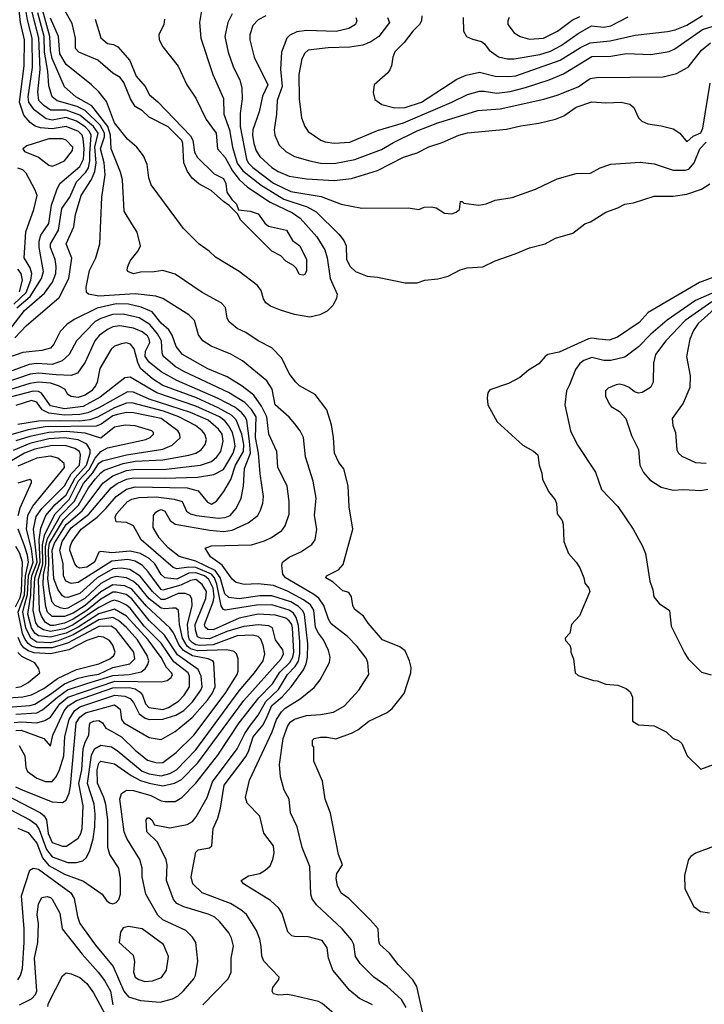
# Model space of a CAD drawing. Extents: x 501367 to 657802, y 482273 to 547541.
# Tile 113 of 256: x 555117 to 559075, y 510668 to 516362. Entities that reach past the tile are written whole.
import ezdxf

# ---------------------------------------------------------------- set-up
doc = ezdxf.new("R2010")
doc.units = 0

msp = doc.modelspace()

# ---------------------------------------------------------------- linework, layer by layer
at = {"layer": '0CON20XD'}
for points in [[(555088.3, 514521.7), (555155, 514590.8), (555345.3, 514755), (555400.8, 514865), (555417.8, 514982.2), (555386, 515065), (555430, 515165), (555440, 515235), (555472.8, 515345), (555532.7, 515437.3), (555551.7, 515485), (555558.2, 515535), (555551, 515625), (555570.7, 515705), (555543, 515745), (555465, 515809.8), (555385, 515838.1), (555295, 515837.8), (555255.7, 515865), (555226.9, 515895), (555221.5, 515945), (555235.3, 516074.7), (555227.3, 516255), (555201.9, 516351.9), (555158, 516535)], [(557378.9, 512585), (557379.4, 512615), (557370.6, 512655), (557345, 512712), (557314.4, 512734.4), (557214.3, 512775), (557131.7, 512871.7), (557105, 512912), (557053.2, 512953.2), (557042, 512975), (557036, 513025), (557019.5, 513049.5), (556985, 513058.8), (556929.3, 513109.3), (556886.7, 513135), (556890, 513145), (556959.6, 513180.4), (556987.9, 513212.1), (557043.1, 513415), (557020.8, 513545), (557015.6, 513665.6), (556991.2, 513765), (556961.7, 513801.7), (556936.5, 513855), (556930.9, 513945), (556918.9, 514018.9), (556893.3, 514105), (556825, 514194), (556735, 514244), (556714, 514265), (556675, 514316), (556632.5, 514405), (556574, 514465), (556496, 514505), (556425, 514552.7), (556375, 514575.5), (556328, 514615), (556315.8, 514635), (556307, 514697), (556282, 514725), (556172, 514785), (556015, 514890.5), (555945, 514910.6), (555895, 514903.3), (555815, 514902.5), (555775, 514891.9), (555742.5, 514905), (555737.5, 514915), (555741.2, 514935), (555755, 514967.5), (555801.2, 515025), (555814.2, 515055), (555795, 515133.3), (555765, 515182), (555721.5, 515255), (555710.7, 515435), (555699.8, 515479.8), (555645, 515614.4), (555641.9, 515695), (555626.7, 515745), (555534.7, 515864.7), (555441.5, 515915), (555375, 515974.6), (555305, 516137.5), (555294.3, 516184.3), (555291.7, 516265), (555218, 516535)], [(555059.3, 514570.7), (555145, 514680), (555259.7, 514780.3), (555307.2, 514845), (555326, 514895), (555327.6, 514935), (555322.2, 514975), (555295.2, 515045), (555294.5, 515065), (555341.3, 515145), (555359.9, 515270.1), (555407, 515335), (555445.5, 515424.5), (555499.2, 515480.8), (555513.8, 515505), (555522.7, 515545), (555522, 515588), (555529.9, 515695), (555521, 515715), (555495, 515742.3), (555445, 515774.9), (555385, 515796.1), (555305, 515780), (555269.2, 515789.1), (555200.4, 515840.4), (555169.7, 515885), (555165.6, 515915), (555190.8, 516085), (555189.4, 516255), (555161.5, 516361.5), (555145.2, 516465)], [(555100.2, 514695), (555178, 514762), (555243, 514865), (555254.1, 514905), (555228.4, 515045), (555229, 515081), (555239.7, 515115), (555285, 515182.5), (555300.8, 515289.2), (555331.3, 515378.7), (555348.5, 515415), (555465, 515512.4), (555485.5, 515554.5), (555490.3, 515615), (555484.1, 515674.1), (555477.9, 515695), (555457.6, 515715), (555385, 515744.9), (555305, 515731.1), (555236.7, 515736.7), (555206.5, 515746.5), (555177.5, 515767.5), (555140, 515810), (555115.4, 515885.4), (555143.3, 516095), (555144.4, 516245), (555120.9, 516345), (555108.6, 516465)], [(556172.1, 516437.9), (556155.6, 516345), (556163.5, 516255), (556232.5, 516045), (556295, 515906.2), (556296.4, 515815), (556330, 515725), (556347.1, 515625), (556375, 515532.4), (556407.2, 515487.2), (556512.6, 515405), (556643.5, 515323.5), (556779, 515279), (556830.6, 515250.6), (556961.7, 515121.7), (556990.9, 515085), (557003.8, 515055), (557006.4, 514975), (557026.9, 514935), (557058, 514905), (557125, 514878.6), (557185, 514872.5), (557345, 514840), (557415, 514840), (557460, 514855), (557535, 514862.5), (557595, 514878.6), (557663.3, 514915), (557703.4, 514926.6), (557795, 514931.9), (557865, 514968.1), (557982.2, 515007.8), (558065, 515042), (558154.4, 515065.6), (558215, 515098.6), (558315, 515128), (558385, 515180.8), (558416.2, 515193.8), (558505, 515249.4), (558575, 515273.1), (558615, 515295.6), (558665, 515302.9), (558785, 515340.5), (558895, 515340.5), (558975, 515353.1), (559058.9, 515381.1), (559108, 515412)], [(557119.3, 512670.7), (557067.5, 512737.5), (557012.1, 512795), (556917.5, 512867.5), (556901.6, 512895), (556875.2, 512975), (556846.5, 513016.5), (556812.5, 513042.5), (556653.5, 513133.5), (556638.2, 513155), (556631.8, 513205), (556636.7, 513225), (556675, 513253.1), (556741.4, 513285), (556805, 513327.1), (556824.4, 513355), (556834.6, 513415), (556821.6, 513495), (556831.1, 513595), (556813.3, 513693.3), (556768.8, 513835), (556756.7, 513945), (556737.8, 513985), (556708.1, 514025), (556674.2, 514064.2), (556594, 514134), (556576.8, 514225), (556545, 514274.5), (556405, 514388.8), (556337.9, 514427.9), (556224.2, 514474.2), (556175.6, 514505), (556150.2, 514540.2), (556127.5, 514622.5), (556095, 514654.6), (555945, 514749.7), (555903.9, 514763.9), (555785, 514777.1), (555575, 514762.3), (555514.8, 514774.8), (555503.5, 514785), (555500.8, 514815), (555520.9, 514910.9), (555556.2, 514985), (555579.5, 515065), (555591.8, 515335), (555611.3, 515465), (555605.7, 515535), (555584.7, 515615), (555606.4, 515685), (555606.8, 515705), (555582.3, 515752.3), (555495, 515837.6), (555449.3, 515859.3), (555332.4, 515892.4), (555303.8, 515915), (555285, 515978.8), (555278.8, 516065), (555261, 516175), (555258.2, 516265), (555221.5, 516401.5)], [(555953.2, 516365), (555950.8, 516335), (555922, 516275), (555922.9, 516245), (555945, 516204.3), (556033.3, 516093.3), (556082.9, 515985), (556135, 515908.1), (556194.7, 515785), (556251.7, 515705), (556261.1, 515615), (556305, 515565.8), (556347, 515487), (556385, 515437), (556433.6, 515393.6), (556565.8, 515305.8), (556694.6, 515245), (556738.4, 515215), (556835.4, 515105.4), (556881.3, 515031.3), (556894.8, 514984.8), (556911.1, 514865), (556951.4, 514775), (556948.8, 514751.2), (556929.1, 514710.9), (556894.2, 514675.8), (556852.5, 514655), (556795, 514641.1), (556705, 514657.3), (556625, 514681.5), (556565.9, 514705.9), (556540.6, 514725), (556527.3, 514747.3), (556513.1, 514795), (556491.9, 514825), (556385, 514905.6), (556248, 514988), (556212.8, 515022.8), (556155, 515064), (556064.6, 515154.6), (555877.4, 515407.4), (555863.4, 515446.6), (555853.5, 515525), (555832.2, 515575), (555794.2, 515624.2), (555740.3, 515670.3), (555665, 515765.4), (555618.7, 515888.7), (555575, 515945.5), (555531.8, 515985), (555385, 516102.6), (555348.8, 516165), (555340.4, 516265), (555295, 516371.3)], [(556755, 514883.8), (556735, 514888.8), (556715.8, 514925.8), (556700.5, 514940.5), (556655, 514966), (556625.8, 514995.8), (556575, 515024), (556394.1, 515204.1), (556377.5, 515237.5), (556328.3, 515288.3), (556295, 515310), (556224.1, 515374.1), (556153, 515413), (556113.3, 515445), (556086.2, 515485), (556066.2, 515535), (556060, 515645), (556053.6, 515663.6), (555975, 515743.3), (555865, 515798.8), (555825.8, 515835.8), (555785, 515860), (555758, 515905), (555719.4, 515999.4), (555697, 516027), (555655, 516052.9), (555568.7, 516128.7), (555458, 516175), (555440, 516195), (555440, 516255), (555419.5, 516339.5), (555377.1, 516415)], [(555553.3, 516365), (555586.4, 516256.4), (555624.1, 516224.1), (555658.8, 516218.8), (555684.2, 516204.2), (555753.3, 516125), (555790, 516035), (555841.2, 515975), (555867.5, 515927.5), (555915, 515886.7), (556105, 515690), (556118, 515665), (556128, 515595), (556144.4, 515564.4), (556240.5, 515470.5), (556295, 515443.1), (556308.4, 515415), (556314.4, 515364.4), (556342.5, 515322.5), (556370, 515295), (556381.7, 515261.7), (556450, 515255), (556495, 515240), (556535, 515186.2), (556555, 515168.8), (556660, 515145), (556694, 515085), (556736, 515055), (556775.6, 514975), (556775, 514910), (556765, 514887.5), (556755, 514883.8)], [(556344.4, 516395.6), (556319.4, 516345), (556302.2, 516265), (556322, 516175), (556350.4, 516090.4), (556370.5, 516050.5), (556388.7, 516015), (556401.6, 515965), (556402.9, 515905), (556390.8, 515819.2), (556391.1, 515745), (556428.8, 515555), (556438, 515535), (556465, 515508), (556585, 515416.7), (556685, 515369), (556860.2, 515340.2), (556975, 515296.1), (557095, 515271.5), (557365, 515274.2), (557425, 515263.8), (557455, 515278), (557495, 515280), (557523.9, 515273.9), (557572.7, 515242.7), (557615, 515240), (557641.2, 515248.8), (557660, 515265), (557665, 515310), (557675, 515310), (557685, 515300), (557771.2, 515288.8), (557813.2, 515296.8), (557865, 515319.2), (557965, 515334.2), (558098.7, 515381.3), (558225, 515442), (558335, 515472.9), (558417.5, 515475), (558473.3, 515505), (558535, 515525.6), (558705, 515538.2), (558785, 515527.5), (558895, 515491.9), (558965, 515491), (558985, 515496.8), (559016.7, 515535), (559048.8, 515615), (559085.7, 515654.3)], [(556540, 516385), (556495, 516360.4), (556465, 516329.2), (556447.1, 516275), (556447.1, 516245), (556472, 516145), (556552.3, 515985), (556520.2, 515919.8), (556501.5, 515828.5), (556465.2, 515725), (556462.3, 515695), (556471.4, 515645), (556483.9, 515603.9), (556505, 515570.4), (556575, 515506.3), (556610.5, 515485), (556675, 515457.3), (556775, 515441), (556935, 515432.5), (557035, 515442.7), (557185, 515489.3), (557335, 515566.4), (557415, 515591.9), (557483, 515627), (557558.9, 515651.1), (557656.2, 515695), (557705, 515706.9), (557931.2, 515728.8), (558015, 515748.5), (558117.4, 515762.6), (558215, 515787.1), (558263.1, 515806.9), (558335, 515855.5), (558425, 515886.7), (558505, 515880.5), (558595, 515885.6), (558643.9, 515873.9), (558666.7, 515855), (558694, 515795), (558713.3, 515775), (558748.8, 515758.8), (558825, 515748.5), (558895, 515730.5), (558932.9, 515705), (558975, 515656), (559011, 515689), (559055, 515707.7), (559067.2, 515735), (559108.4, 515995)], [(557060, 516375), (557065.4, 516355), (557059.1, 516335), (557019, 516311), (556947, 516293), (556775, 516300), (556718.3, 516291.7), (556678.3, 516271.7), (556660.6, 516255), (556630, 516175), (556624, 516075), (556633.9, 515975), (556606.2, 515895), (556601.9, 515815), (556588.5, 515725), (556591.2, 515695), (556617.2, 515637.2), (556655, 515599.6), (556705, 515570.8), (556794.8, 515544.8), (556855, 515531.8), (556935, 515530.5), (557055, 515553.8), (557208.7, 515611.3), (557277.4, 515652.6), (557415, 515719.1), (557534.8, 515765.2), (557765, 515836.2), (557895, 515846.1), (558148.1, 515901.9), (558225, 515925.3), (558345, 515973.8), (558415, 516021.3), (558451.8, 516028.2), (558837.7, 516032.3), (558915, 516050), (558982, 516088), (559058.7, 516185), (559111.6, 516228.4)], [(557242.5, 516375), (557255.7, 516345), (557193.3, 516265), (557147, 516233), (557101.2, 516215), (557025, 516203.6), (556900.6, 516199.4), (556785, 516185.4), (556765, 516167.8), (556748.5, 516135), (556730.9, 516045), (556732.9, 515905), (556746.5, 515795), (556764.4, 515745), (556785, 515716), (556858, 515665), (556883.3, 515655), (556935, 515648.1), (557025, 515654.6), (557185, 515722), (557335, 515766.1), (557615.5, 515884.5), (557705, 515930), (557775, 515949.4), (557802.1, 515947.9), (557875, 515937.4), (557952.5, 515947.5), (558040.8, 515969.2), (558178.6, 516015), (558260.7, 516049.3), (558425, 516148.8), (558535, 516151.8), (558625, 516166.6), (558765, 516160), (558871.9, 516178.1), (558905, 516193.1), (559064.6, 516305.4), (559255, 516365.5)], [(557442.1, 516385), (557439.2, 516355), (557428.8, 516335), (557389.3, 516295), (557340.1, 516229.9), (557285, 516176.9), (557273.5, 516145), (557267.3, 516095), (557257.1, 516072.9), (557244.5, 516055), (557166.7, 515985), (557160.7, 515940.7), (557170.2, 515900.2), (557211, 515871), (557285, 515852.3), (557345, 515854.4), (557440.4, 515885), (557645, 516017.2), (557698.3, 516041.7), (557775, 516058.4), (557865, 516035.2), (557945, 516032.8), (557985, 516038), (558242.2, 516127.8), (558359.2, 516200.8), (558415, 516228.1), (558531.1, 516238.9), (558675, 516272.6), (558863, 516293), (558906.8, 516303.2), (558975, 516330.4), (559065, 516386.9)], [(557680, 516375), (557682, 516295), (557700, 516265), (557735, 516248.6), (557787.5, 516235), (557805, 516221.4), (557831.9, 516185), (557885, 516147.1), (557935, 516134.7)], [(557935, 516134.7), (557975, 516134.7), (558125, 516161.2), (558185, 516180.2), (558247.1, 516212.9), (558345, 516282.3), (558423.6, 516326.4), (558495, 516319.3), (558535, 516326.1), (558635, 516379.2)], [(557947.1, 516375), (557938.8, 516355), (557938.8, 516335), (557975, 516285.6), (558010, 516265), (558065, 516250)], [(558065, 516250), (558145, 516254.8), (558227.1, 516295), (558311.7, 516358.3), (558355, 516381.3)], [(555305, 515515.3), (555325, 515522.4), (555375, 515546.2), (555422.8, 515605), (555424.7, 515625), (555385, 515665.9), (555365, 515672.1), (555285, 515672.5), (555157.4, 515632.6), (555134.2, 515615), (555145, 515599.2), (555225, 515567.8), (555285, 515520.3), (555305, 515515.3)], [(555082.7, 514717.3), (555153.8, 514785), (555180.2, 514855), (555187.3, 514895), (555177.9, 514927.9), (555142.2, 514985), (555152.3, 515135), (555198.9, 515265), (555216.9, 515345), (555206.9, 515376.9), (555154, 515474), (555135, 515493.6), (555106.4, 515503.6)], [(555115, 514789.1), (555132.4, 514855), (555125.5, 514895), (555105, 514920)], [(559171.6, 514888.4), (559046.9, 514843.1), (558751.1, 514668.9), (558698.6, 514611.4), (558573.3, 514526.7), (558525, 514509.6), (558463.3, 514515), (558425, 514520.9), (558405, 514517.1), (558235, 514440.2), (558170.8, 514425), (558154.3, 514415), (558118.8, 514371.2), (558058, 514335), (558007.6, 514292.4), (557942.1, 514257.9), (557835, 514221.2), (557823.3, 514205), (557820, 514175), (557823.3, 514135), (557877.3, 514037.3), (558025, 513901.2), (558087, 513867), (558113.3, 513845), (558120, 513785), (558135, 513740), (558138.8, 513705), (558174.3, 513634.3), (558213.3, 513585), (558220, 513565), (558223.8, 513503.8), (558253.3, 513465), (558260, 513445), (558263.8, 513345), (558290, 513275), (558333.3, 513225), (558355, 513192.5), (558378.8, 513135), (558384.1, 513104.1), (558406.7, 513075), (558413.3, 513055), (558353.3, 512915), (558307.5, 512865), (558296.7, 512815), (558270, 512785), (558271.7, 512771.7), (558296.7, 512745), (558303.3, 512725), (558303.8, 512705), (558318.8, 512665), (558329.2, 512585), (558345, 512569.2), (558435, 512540), (558455, 512538.8), (558505, 512520), (558575, 512514.2), (558624.1, 512494.1), (558646.7, 512475), (558660, 512445), (558660, 512305), (558695, 512284), (558785, 512278), (558855, 512243.8), (558895, 512206.2), (558925, 512193.3), (558945.9, 512175.9), (558976.7, 512105), (559055, 512027.5), (559135, 512056.2)], [(559195, 514813), (559025, 514738.5), (558860.6, 514625), (558766.8, 514543.2), (558695, 514469.3), (558615, 514411.3), (558535, 514390.2), (558495, 514391.8), (558425, 514407.7), (558378.2, 514391.8), (558355.7, 514374.3), (558331.3, 514338.7), (558295, 514250), (558279.1, 514215), (558268.2, 514135), (558300.8, 513985), (558340.8, 513905), (558445.4, 513745.4), (558480, 513645), (558575, 513546), (558664.2, 513415), (558718.3, 513318.3), (558735.6, 513275), (558760, 513115), (558778, 513065), (558784.1, 513024.1), (558815, 512986.7), (558874, 512945), (558884, 512855), (558960.6, 512700.6), (558981.2, 512665), (559059.5, 512589.5), (559115, 512574)], [(557157.1, 510665), (557082.2, 510702.2), (557025, 510748.6), (556927.5, 510865), (556902.5, 510935), (556894.1, 510994.1), (556865, 511037.9), (556785, 511059.1), (556705, 511060), (556690, 511065), (556667.1, 511087.1), (556633.8, 511193.8), (556614.3, 511225), (556567.6, 511267.6), (556411.2, 511365), (556396.7, 511385), (556439.7, 511410.3), (556505, 511424.4), (556536.2, 511443.8), (556565, 511468.8), (556580.6, 511505), (556588.5, 511545), (556583.3, 511585), (556528.3, 511658.3), (556505, 511755.7), (556431.1, 511831.1), (556421.5, 511865), (556445.4, 511965), (556576.2, 512243.8), (556601.9, 512315), (556629.9, 512360.1), (556651.2, 512381.2), (556738.9, 512435), (556819.8, 512500.2), (556853.3, 512545), (556908.1, 512645), (556911.1, 512675), (556901.8, 512715), (556874, 512775), (556843.6, 512813.6), (556827.4, 512847.4), (556817.9, 512947.9), (556797.5, 512977.5), (556757.9, 513007.9), (556665, 513057.6), (556585, 513090.7), (556495, 513100.4), (556415, 513095.3), (556367.8, 513107.8), (556345, 513126.5), (556287.2, 513207.2), (556220.5, 513255), (556190, 513305), (556225, 513320), (556457.5, 513325), (556532.5, 513347.5), (556573.3, 513366.7), (556631.5, 513408.5), (556651.9, 513435), (556675, 513502.5), (556675.4, 513575), (556663.9, 513665), (556610, 513775), (556603.9, 513865), (556556.5, 513965), (556545.7, 514065), (556515, 514127.2), (556470.3, 514190.3), (556403, 514243), (556316.5, 514296.5), (556205, 514343.8), (556058.8, 514425), (556021.6, 514471.6), (555998, 514538), (555978.4, 514568.4), (555935, 514607.9), (555882.3, 514672.3), (555819.9, 514699.9), (555745, 514716), (555675, 514718.6), (555565.4, 514694.6), (555432.1, 514627.9), (555390.1, 514599.9), (555351.5, 514558.5), (555315, 514485.6), (555295, 514461.8), (555245, 514449.2), (555135, 514437.8), (555035, 514403.2)], [(559119, 514731), (558965, 514622.3), (558852.7, 514505), (558793.8, 514425), (558780.5, 514375), (558780, 514265), (558764.2, 514235.8), (558715, 514205.6), (558695, 514202.2), (558670.7, 514210.7), (558641.2, 514235), (558615, 514247.1), (558585, 514254.2), (558565, 514250.8), (558518.8, 514231.2), (558503.3, 514215), (558503.8, 514185), (558525, 514140), (558535.7, 514125.7), (558585, 514096), (558620.8, 514055), (558655, 513956.7), (558695.5, 513875.5), (558702.2, 513785), (558723.8, 513743.8), (558760.7, 513700.7), (558825, 513659.4), (558895, 513641.5), (558955, 513645.7), (559055, 513640), (559095, 513646.9)], [(557013.1, 510545), (556865, 510673.5), (556845, 510683.5), (556695, 510720), (556665, 510724.4), (556615, 510720.8), (556585, 510729.2), (556575.8, 510745), (556580, 510765), (556615, 510812.5), (556616.2, 510825), (556527.6, 510917.6), (556516, 510946), (556511.9, 511001.9), (556504.7, 511044.7), (556486.1, 511095), (556427.8, 511187.8), (556395.5, 511215), (556335, 511250.3), (556172.5, 511312.5), (556117.9, 511365), (556107.7, 511405), (556135, 511548.8), (556148.3, 511561.7), (556215, 511573.1), (556226.7, 511585), (556235.5, 511685), (556261.5, 511745), (556277.9, 511802.1), (556298.4, 511935), (556426.3, 512103.7), (556442.3, 512135), (556466.1, 512215), (556524.2, 512285), (556547.6, 512332.4), (556575, 512396.7), (556635, 512446.5), (556686.3, 512503.7), (556757.5, 512602.5), (556773, 512637), (556781.3, 512675), (556782, 512752), (556762.5, 512922.5), (556754.3, 512944.3), (556728.8, 512968.8), (556684.7, 512994.7), (556575, 513030.9), (556505, 513029.4), (556385, 513012.9), (556325, 513020), (556301.9, 513041.9), (556276.5, 513136.5), (556247.6, 513177.6), (556135, 513231.5), (556038.6, 513258.6), (555975, 513308.4), (555922.6, 513365), (555889.2, 513425), (555890, 513495), (555904.6, 513515), (555923.7, 513526.3), (555935, 513529.2), (555955, 513520), (555986.3, 513466.3), (556015, 513444.4), (556215, 513410), (556295, 513402.7), (556345, 513410.2), (556437.5, 513452.5), (556493.8, 513495), (556509.6, 513525), (556523, 513567), (556526.7, 513605), (556506.7, 513736.7), (556496.8, 513855), (556479.8, 513945), (556483.6, 514065), (556457.3, 514107.3), (556418.6, 514148.6), (556324.6, 514205.4), (556065, 514327), (556015, 514356.7), (555946.3, 514416.3), (555939.5, 514435), (555936.2, 514505), (555914.2, 514545), (555869, 514599), (555807.7, 514637.7), (555715, 514658.8), (555652.7, 514657.3), (555585.1, 514634.9), (555553.7, 514616.3), (555446, 514505), (555402.7, 514425), (555361.5, 514388.5), (555305, 514368.6), (555215, 514373.4), (555171.7, 514368.3), (554974.2, 514295.8)], [(559132.8, 514687.2), (559040.5, 514605), (559013.3, 514565), (558990.8, 514515), (558971.8, 514415), (558993.3, 514303.3), (558991.2, 514235), (558952.5, 514145), (558889.4, 514055), (558893.5, 514015), (558909.5, 513975), (558916.5, 513875), (558926.7, 513855), (558945, 513837.5), (559025, 513801.9), (559085, 513798.2)], [(556175.6, 510665), (556321.4, 510815), (556338.6, 510855), (556340, 510935), (556353.1, 511005), (556341.1, 511051.1), (556325, 511082), (556274.5, 511145), (556245, 511171.2), (556212.9, 511187.1), (556065, 511231.3), (556025, 511251.8), (556005, 511273.5), (555964.6, 511385), (555968.5, 511475), (555963.4, 511503.4), (555912.5, 511605), (555851.9, 511665), (555848, 511735), (555855, 511745.8), (555865, 511745.8), (555880, 511735), (555896.2, 511706.2), (555985, 511688.1), (556085, 511707.3), (556115, 511725.5), (556137.4, 511752.6), (556201.3, 511865), (556232, 511955), (556373.5, 512145), (556418, 512235), (556444.8, 512275), (556495, 512339.3), (556540.3, 512419.7), (556612.2, 512487.8), (556664.6, 512575), (556709, 512621), (556728.2, 512651.8), (556736.5, 512695), (556735.5, 512765), (556729.3, 512859.3), (556715.4, 512905.4), (556699.8, 512929.8), (556675, 512947.6), (556575, 512978.6), (556485, 512975.6), (556305, 512946.9), (556293.3, 512953.3), (556282.2, 512972.2), (556257.4, 513097.4), (556243.1, 513135), (556225.7, 513155.7), (556135, 513194.5), (556095, 513196.3), (556025, 513185.9), (556004.4, 513194.4), (555819.6, 513355), (555775, 513434.6), (555735, 513453.4), (555675, 513457.5), (555668.5, 513485), (555677.1, 513505), (555740.7, 513575), (555765, 513589.6), (555805, 513598.8), (555905, 513603.2), (556010.2, 513590.2), (556056.2, 513575), (556080.5, 513520.5), (556104, 513505), (556138, 513495), (556265, 513480), (556305, 513482.4), (556334.5, 513495), (556367.7, 513535), (556397.2, 513595), (556410, 513665), (556416.6, 513766.6), (556450.8, 513855), (556445.7, 513924.3), (556429.4, 514045), (556421.2, 514065), (556399.5, 514089.5), (556360.4, 514120.4), (556265, 514171.6), (556025.4, 514275.4), (555934.2, 514325), (555865, 514382.2), (555841.3, 514415), (555844.1, 514445.9), (555868.7, 514495), (555865.9, 514515), (555855, 514534), (555825, 514556.3), (555775, 514577.2), (555695, 514591), (555655, 514585.7), (555625, 514571.1), (555576.7, 514535), (555551.1, 514505), (555495, 514381.5), (555451.4, 514318.6), (555414.8, 514305.2), (555327.7, 514307.7), (555225, 514317.8), (555178, 514312), (554871.4, 514208.6)], [(555105, 510809.7), (555122, 510835), (555133.3, 510875), (555142.5, 511025), (555142.1, 511105), (555127.2, 511295), (555175, 511443.1), (555195, 511455.3), (555225, 511449.8), (555413.1, 511313.1), (555431, 511281), (555451, 511175), (555464.8, 511134.8), (555555, 511009.6), (555657.7, 510887.7), (555719.6, 510745), (555745, 510710.5), (555815, 510689.4), (555928.6, 510681.4), (555999.8, 510700.2), (556032, 510718), (556063.8, 510746.2), (556123.5, 510815), (556133.6, 510835), (556146.9, 510916.9), (556135.5, 511025), (556116, 511056), (556077.1, 511095), (555945, 511155.8), (555915, 511183.2), (555845.3, 511305), (555825.3, 511404.7), (555824.8, 511455), (555812.1, 511505), (555736.4, 511626.4), (555719.8, 511665), (555695.3, 511854.7), (555705, 511887.5), (555735, 511906.2), (555775, 511904.2), (555874.5, 511875), (555935, 511844.2), (555955, 511840.2), (556015, 511841.3), (556055, 511863.2), (556135, 511946.5), (556261.5, 512108.5), (556385.2, 512295), (556499.5, 512440.5), (556578.8, 512521.2), (556621.3, 512588.7), (556679.1, 512645), (556696.4, 512675), (556701.3, 512705), (556694.9, 512845), (556690, 512865), (556675, 512885.5), (556655, 512900.4), (556595, 512918), (556495, 512923.3), (556385, 512901.6), (556235, 512834.6), (556205.3, 512835.3), (556189.6, 512849.6), (556184.3, 512865), (556234.4, 512995.6), (556240.2, 513025), (556234.9, 513074.9), (556211, 513125), (556185.3, 513145.3), (556135, 513164.2), (556095, 513160.5), (556025, 513126.7), (555955.2, 513135.2), (555935, 513153.5), (555898.5, 513215), (555865.5, 513245.5), (555814.3, 513274.3), (555755, 513288.8), (555649, 513279), (555585, 513286.7), (555575, 513282), (555548.8, 513225), (555505, 513196.6), (555465, 513190), (555448.4, 513198.4), (555436.3, 513215), (555407.3, 513295), (555408.5, 513315), (555421, 513345), (555472.9, 513415), (555564.2, 513485.8), (555615.1, 513534.9), (555675, 513605.6), (555735, 513647.6), (555785, 513660.3), (556085, 513655.2), (556148.3, 513638.3), (556201.6, 513571.6), (556225, 513560.4), (556255, 513578), (556296.3, 513633.7), (556337.2, 513702.8), (556363.6, 513785), (556411.2, 513865), (556411.7, 513905), (556401.1, 513965), (556367.4, 514047.4), (556340.8, 514075), (556265, 514117.4), (556139.1, 514175), (555945, 514246.1), (555885, 514284.8), (555815.8, 514345.8), (555799.8, 514379.8), (555778.3, 514458.3), (555757.3, 514485), (555735, 514492.6), (555705, 514487.6), (555665, 514473.3), (555645, 514456.2), (555579.2, 514345), (555564.7, 514265), (555555.8, 514245), (555532.3, 514215), (555495, 514190), (555455, 514177.8), (555413.4, 514183.4), (555395.7, 514195), (555377.3, 514225), (555340.5, 514245), (555295, 514260.6), (555225, 514266.6), (555175, 514258.6), (554912.3, 514177.7)], [(555105, 511687.6), (555165, 511662.1), (555215, 511600.6), (555248.4, 511515), (555285, 511470), (555375, 511420.5), (555485, 511379.6), (555594, 511305), (555618.3, 511268.3), (555635, 511254.2), (555655, 511250), (555675, 511257.5), (555690, 511275), (555700, 511305), (555700, 511395), (555690, 511455), (555637.9, 511535), (555626.5, 511575), (555627, 511735), (555615, 511824.2), (555603.3, 511865), (555566.6, 511946.6), (555563.9, 512025), (555575, 512062.9), (555585, 512074.7), (555665, 512059), (555761, 511991), (555815, 511962.5), (555865, 511946.8), (555945, 511932.4), (556012.2, 511947.8), (556052.5, 511967.5), (556147.4, 512065), (556413.3, 512425), (556628.9, 512665), (556642, 512695), (556637.2, 512717.2), (556595, 512776), (556578.6, 512845), (556557.3, 512857.3), (556495, 512862), (556413.2, 512853.2), (556315, 512824.7), (556215, 512781.9), (556162.5, 512785), (556145, 512794.1), (556133.2, 512833.2), (556131.6, 512865), (556192.2, 513015), (556196.2, 513055), (556171, 513095), (556135, 513124.4), (556105, 513119.5), (556048, 513092), (555945, 513063.2), (555935, 513066.7), (555860, 513170), (555825.9, 513205.9), (555785, 513230.4), (555741.1, 513241.1), (555648.9, 513231.1), (555455, 513107.4), (555415, 513102.3), (555384.3, 513114.3), (555369.7, 513145), (555368.1, 513215), (555349.2, 513295), (555362.7, 513345), (555415, 513423.1), (555517.2, 513502.8), (555645.9, 513655), (555679.4, 513680.6), (555735, 513705.1), (555775, 513713.2), (555955, 513710.3), (556144.3, 513715.7), (556238.8, 513731.2), (556295, 513761.4), (556351.9, 513855), (556361.8, 513895), (556357.5, 513935), (556346.6, 513975), (556324.7, 514014.7), (556302.2, 514042.2), (556271.6, 514065), (556135, 514127.4), (555909.4, 514205), (555755, 514294.3), (555725, 514290.3), (555581.7, 514178.3), (555484.4, 514125.6), (555375, 514112.1), (555295, 514129.7), (555242.3, 514202.3), (555225, 514211.2), (555195, 514213.1), (555025, 514170.4)], [(555025, 511813.5), (555175, 511735.5), (555209.6, 511709.6), (555229.2, 511679.2), (555272.6, 511562.6), (555305, 511521.6), (555395, 511488.4), (555445, 511487.9), (555481.9, 511498.1), (555503, 511517), (555522.3, 511557.7), (555540.7, 511625), (555550.5, 511695), (555553.1, 511766.9), (555547.7, 511825), (555508.1, 511945), (555531.2, 512108.8), (555549.6, 512145), (555585, 512166.1), (555646.7, 512156.7), (555681.2, 512135), (555825, 512016.2), (555865, 512000.8), (555935, 511990.3), (555985, 512003.6), (556024.2, 512025), (556135, 512140.5), (556385, 512481.4), (556474.8, 512585), (556524.3, 512655), (556533.9, 512695), (556524.5, 512745), (556510.4, 512780.4), (556495, 512794.4), (556462, 512802), (556375, 512798.2), (556235, 512747.6), (556157.3, 512742.7), (556135, 512746.3), (556115, 512757.8), (556098.6, 512775), (556091.9, 512795), (556086.8, 512865), (556113.4, 512975), (556111.6, 513011.6), (556101.7, 513031.7), (556073.6, 513043.6), (556033.4, 513043.4), (555955, 513009.3), (555935, 513009.1), (555883.9, 513055), (555813.2, 513143.2), (555753, 513183), (555705, 513190.1), (555655, 513185.6), (555565, 513135.1), (555465, 513043.2), (555395, 513020.7), (555375, 513022.5), (555365, 513030), (555338.6, 513065), (555315, 513128.9), (555304.7, 513295), (555318.7, 513335), (555385, 513442.3), (555477.5, 513522.5), (555598.3, 513681.7), (555655.1, 513724.9), (555735, 513754.6), (555775, 513761.6), (555962.9, 513762.9), (556162.5, 513785), (556225, 513806.7), (556256.5, 513833.5), (556280.5, 513865), (556293.1, 513925), (556286.9, 513965), (556265.7, 513995), (556205.7, 514045.7), (556105, 514091.1), (555865, 514167.6), (555775, 514207.7), (555740.7, 514210.7), (555575, 514116.7), (555511.3, 514088.7), (555465, 514077.9), (555375, 514075.1), (555285.7, 514085.7), (555246.6, 514106.6), (555215, 514150.4), (555185, 514160.6), (555095, 514131.1)], [(555025, 511885.6), (555236.7, 511775), (555257.2, 511757.2), (555270.7, 511735), (555280.4, 511655), (555305, 511603.9), (555365, 511581.8), (555388.2, 511581.8), (555455, 511628.5), (555470, 511655), (555477.1, 511685), (555483.6, 511815), (555457.7, 511945), (555475.6, 512025), (555484.3, 512145), (555495.1, 512184.9), (555517.3, 512225), (555519.5, 512285), (555524.5, 512295), (555542.9, 512305), (555575, 512309), (555595, 512296.1), (555614.8, 512264.8), (555647.2, 512247.2), (555705.1, 512215.1), (555785, 512137.1), (555855, 512079.8), (555910, 512065), (555945, 512066.3), (556020.9, 512125), (556123.3, 512225), (556305.5, 512465), (556373.2, 512575), (556379.7, 512595), (556379.6, 512665), (556370.9, 512695), (556357.7, 512707.7), (556315, 512717.3), (556145, 512712), (556105, 512724.4), (556085, 512739.3), (556057.8, 512785), (556041.5, 512865), (556035.2, 512945), (556018.6, 512958.6), (556001.1, 512958.9), (555955, 512954.2), (555935, 512958.4), (555865, 513012.9), (555805.8, 513085.8), (555775, 513114.1), (555735, 513133.5), (555675, 513141.6), (555645, 513134.4), (555585, 513101.8), (555494, 513015), (555395, 512959.3), (555375, 512954.3), (555350.7, 512960.7), (555321.1, 512975), (555305, 512993.2), (555290.1, 513045), (555278.9, 513128.9), (555285.7, 513215), (555282.5, 513295), (555289.4, 513335), (555369.9, 513470.1), (555456.7, 513555), (555515, 513653.9), (555555, 513706), (555585, 513742.3), (555605, 513756.9), (555715, 513796), (555785, 513809), (555945, 513816), (556095, 513842.8), (556134.4, 513855), (556165.5, 513875), (556188.5, 513905), (556196.8, 513935), (556187.3, 513965), (556171.9, 513985), (556133.3, 514015), (556037.3, 514065), (555948.8, 514098.8), (555765, 514146.4), (555735, 514143.7), (555665, 514117.9), (555566.2, 514063.8), (555521.6, 514048.4), (555465, 514040.5), (555355, 514042), (555225, 514040), (555105, 514021.1)], [(555092.5, 511925), (555134.1, 511905.9), (555305, 511838.2), (555365, 511835.5), (555385, 511849.4), (555401.8, 511888.2), (555410.8, 511929.2), (555443.9, 512295), (555465, 512329.3), (555496.8, 512353.2), (555665, 512400.7), (555697.5, 512375), (555704.6, 512315), (555719.2, 512295), (555865, 512211.8), (555935, 512198.8), (556015, 512245.3), (556113, 512327), (556202.2, 512427.8), (556228.9, 512465), (556246.9, 512505), (556239.5, 512645), (556233.5, 512655), (556206.8, 512666.8), (556115, 512684.1), (556063.9, 512713.9), (556038.4, 512745), (556005.7, 512815.7), (555985.1, 512845.1), (555850.2, 512970.2), (555765, 513068.7), (555725, 513088.6), (555655, 513094), (555585, 513053.8), (555495, 512975.1), (555425, 512930.9), (555375, 512910.2), (555305, 512910.1), (555278, 512935), (555266.9, 512966.9), (555252, 513095), (555255, 513151.4), (555267.7, 513215), (555265.6, 513314.4), (555278.1, 513361.9), (555351.9, 513495), (555432.1, 513575), (555485, 513680.2), (555539.1, 513740.9), (555575, 513797.6), (555595, 513811), (555735, 513845.6), (555945, 513878), (555997.7, 513902.3), (556045, 513944), (556042.3, 513965), (556031.3, 513985), (555935, 514055.7), (555775, 514088.6), (555735, 514089.6), (555689.2, 514080.8), (555655, 514070.8), (555587.8, 514022.2), (555558, 514012), (555263.1, 514006.9), (555165, 513989.7), (555052, 513958)], [(555114, 512165), (555145.4, 512105), (555152.6, 512037.4), (555162.1, 512015), (555215, 511975.4), (555265, 511956.2), (555305, 511956.7), (555326.7, 511983.3), (555346.8, 512023.2), (555371.9, 512105), (555377.1, 512217.1), (555403.1, 512315), (555434.5, 512365), (555465, 512389), (555666.7, 512456.7), (555725, 512450.1), (555755, 512435.9), (555774.4, 512414.4), (555807.9, 512347.9), (555842.3, 512322.3), (555865.5, 512315.5), (555945, 512316.6), (556019.5, 512340.5), (556065, 512367.3), (556115, 512416.6), (556164.6, 512485.4), (556171.2, 512505), (556166.5, 512565), (556148.7, 512605), (556030, 512690), (555953, 512803), (555865, 512888.1), (555765, 513012.6), (555732.6, 513037.4), (555675, 513052.3), (555655, 513050.6), (555585, 513010.1), (555505, 512944.9), (555425, 512896.3), (555375, 512871.4), (555315, 512858.9), (555295, 512859.2), (555266.7, 512876.7), (555242.3, 512912.3), (555230.5, 512945), (555224.8, 513125), (555250.4, 513215), (555248, 513325), (555262.6, 513387.4), (555321.1, 513505), (555403.3, 513586.7), (555457.2, 513695), (555519.3, 513760.7), (555553, 513827), (555585, 513865.4), (555624.7, 513885.3), (555846, 513934), (555871.4, 513945), (555889.4, 513965), (555890.6, 513975), (555880.6, 513985), (555785, 514013.2), (555727.3, 514017.3), (555665, 514006.1), (555585, 513942.9), (555495, 513970.2), (555385, 513980.2), (555284.3, 513975.7), (555175, 513952.4), (555095, 513926.2)], [(555095, 512252.4), (555125, 512253.4), (555256.2, 512205), (555295, 512160), (555308.7, 512225), (555372.9, 512365), (555397.2, 512395), (555445.2, 512425), (555655, 512498.2), (555749.3, 512499.3), (555785, 512492.3), (555813.9, 512473.9), (555827.4, 512455), (555845, 512405.4), (555862.7, 512385), (555945, 512372.5), (555976.9, 512385), (556035, 512421.4), (556067.3, 512455), (556098, 512505), (556098.7, 512565), (556090, 512585), (556008, 512648), (555935, 512756.2), (555835.7, 512855), (555755, 512958.1), (555735, 512975.8), (555695.7, 512995.7), (555665, 513004.4), (555645, 512998.5), (555575, 512962.9), (555425, 512862.4), (555375, 512839.4), (555295, 512823.6), (555254.2, 512834.2), (555225, 512850.3), (555210.5, 512875), (555194.8, 512945), (555204.4, 513135), (555234.8, 513225), (555229.4, 513355), (555238.4, 513421.6), (555268.6, 513495), (555322.4, 513557.6), (555385, 513613.8), (555436.6, 513713.4), (555503.1, 513785), (555524.2, 513855), (555523.8, 513875), (555505, 513907.8), (555455, 513932.3), (555375, 513943.2), (555285, 513938.4), (555175, 513912), (555078.8, 513871.2)], [(555085, 512297.7), (555125, 512302.3), (555215, 512296.4), (555261.6, 512308.4), (555295, 512329.3), (555348.3, 512405), (555395, 512443.6), (555666.4, 512536.4), (555935, 512532.2), (555968.7, 512541.3), (555992.6, 512557.4), (556000.4, 512575), (555994.7, 512585), (555966.1, 512616.1), (555935, 512673.8), (555859.7, 512775), (555735, 512913.2), (555665, 512953.6), (555575, 512925.4), (555455, 512849.7), (555385, 512814.2), (555295, 512790.5), (555225, 512798.7), (555205, 512815.1), (555184.9, 512845), (555164.3, 512925), (555180.3, 513035), (555183.1, 513113.1), (555186.6, 513145), (555216.8, 513225), (555195.7, 513415), (555211.3, 513488.7), (555244.1, 513535.9), (555375, 513666.8), (555413.7, 513736.3), (555462.9, 513785), (555468.6, 513845), (555462.9, 513865), (555435, 513881.9), (555385, 513896.9), (555305, 513898.8), (555205, 513878), (555145, 513855.9), (555026, 513785)], [(555095, 512346.3), (555215, 512353), (555249.1, 512370.9), (555335, 512444.2), (555393.9, 512486.1), (555498.2, 512521.8), (555655, 512569.4), (555749.2, 512575), (555818.5, 512591.5), (555842, 512608), (555857.7, 512632.3), (555862.5, 512655), (555854.5, 512685), (555798, 512775), (555735, 512846.6), (555688.5, 512888.5), (555655, 512904.9), (555575, 512890.9), (555425.6, 512804.4), (555339.7, 512770.3), (555295, 512758.7), (555215, 512761.5), (555181.2, 512785), (555152.7, 512845), (555133.9, 512935), (555144.2, 512975.8), (555162.1, 513037.9), (555167.7, 513145), (555194.7, 513225), (555185, 513302), (555155.5, 513415), (555163.5, 513496.5), (555192.1, 513547.9), (555375, 513773.1), (555374.7, 513795), (555337.3, 513827.3), (555295, 513838.1), (555215, 513826.7), (555105, 513780.2)], [(555108.3, 513495), (555120.1, 513539.9), (555184, 513685), (555185.6, 513695.6), (555175, 513703.8), (555105, 513682.7)], [(555025, 512384.6), (555175, 512396.4), (555205, 512403.8), (555295, 512460.7), (555375, 512521.6), (555455, 512553.6), (555512.7, 512567.3), (555575, 512577.7), (555655, 512614.9), (555753, 512637), (555781.6, 512665), (555777.5, 512705), (555675, 512836.5), (555645, 512854.5), (555575, 512853), (555393.6, 512756.4), (555305, 512729.1), (555215, 512729), (555185, 512739.3), (555165, 512754.2), (555147.6, 512777.6), (555133.2, 512813.2), (555107.8, 512935), (555143.8, 513036.2), (555149.4, 513145), (555167.8, 513225), (555161.9, 513265), (555142.3, 513325), (555107, 513415)], [(555092.8, 512967.2), (555118.8, 513021.2), (555127.9, 513055), (555133.6, 513225), (555118.1, 513275), (555095, 513315.3)], [(555025, 512438.5), (555133.9, 512446.1), (555185, 512457.1), (555255.3, 512495), (555335, 512551.6), (555445.9, 512604.1), (555575, 512637.6), (555636.9, 512665), (555660.4, 512685), (555668.7, 512705), (555655, 512745.6), (555635, 512772.1), (555600.8, 512790.8), (555575, 512795.1), (555505, 512772.6), (555401.4, 512718.6), (555295.5, 512694.5), (555200.8, 512700.8), (555165, 512713.1), (555140.2, 512730.2), (555122.7, 512752.7), (555108.4, 512788.4)], [(555095, 512499.4), (555125, 512506.2), (555165, 512529.4), (555233.5, 512585), (555227.6, 512607.6), (555203.3, 512643.3), (555128.8, 512678.8), (555105, 512703)], [(557350.5, 510650.5), (557325, 510696.1), (557241.4, 510771.4), (557164.8, 510824.8), (557084.8, 510904.8), (557059.2, 510945), (557048.2, 511015), (557035, 511041.8), (556981.8, 511105), (556832.8, 511242.8), (556808.7, 511278.7), (556800.5, 511305), (556793.6, 511465), (556750, 511575), (556720.5, 511695), (556682.2, 511775), (556675.4, 511855), (556646.7, 511906.7), (556624.2, 511984.2), (556619.8, 512055), (556640.8, 512205), (556665, 512275.5), (556681.1, 512298.9), (556705, 512316.8), (556775, 512338.1), (556855, 512344.2), (556931.7, 512358.3), (556994.5, 512395), (557078.5, 512485), (557134.5, 512575), (557130.5, 512645), (557119.3, 512670.7)], [(557457.9, 510572.1), (557412.1, 510772.1), (557389.5, 510809.5), (557305, 510897.5), (557255, 510964.2), (557199.4, 511015), (557192.9, 511035), (557189.2, 511105), (557145.5, 511155.5), (557019.5, 511279.5), (556975, 511311.2), (556954.2, 511355), (556946, 511395), (556950, 511425), (556982.5, 511475), (556960, 511535), (556914.4, 511774.4), (556882, 511855), (556867.9, 511957.9), (556817.5, 512075), (556817.5, 512155), (556810, 512165), (556810, 512195), (556820, 512205), (556855, 512213.8), (556893.9, 512213.9), (556945, 512204), (557034.6, 512235.4), (557072, 512255), (557135, 512305.6), (557242, 512355), (557271.1, 512378.9), (557339.2, 512465), (557378.9, 512585)], [(559135, 511582), (559025, 511542), (558997.3, 511522.7), (558984.3, 511505.7), (558960, 511415), (558962, 511335), (559015, 511233.3), (559052.5, 511205), (559105, 511198)], [(555116, 510665), (555185, 510699.1), (555207.5, 510725), (555215.9, 510745), (555202.5, 510935), (555222, 511025), (555224.6, 511134.6), (555218.2, 511185), (555225, 511250), (555244.2, 511285.8), (555275, 511290.8), (555295, 511285.6), (555305, 511275.7), (555348.1, 511195), (555362, 511105), (555477.2, 510957.2), (555570.9, 510855), (555606.1, 510806.1), (555641.7, 510745), (555654.4, 510665)], [(555840.2, 510800.2), (555885, 510804.5), (555936, 510824), (555965.6, 510865), (555976.5, 510945), (555947.8, 511015), (555825, 511105.6), (555745, 511117.5), (555715, 511110), (555700, 511085), (555691.4, 511025), (555773.1, 510953.1), (555781.1, 510915), (555774.6, 510855), (555784.4, 510825), (555805, 510810.9), (555840.2, 510800.2)], [(555278.4, 510655), (555282.3, 510675), (555365, 510833.5), (555385, 510849.6), (555415, 510844.6), (555465, 510822.5), (555505, 510788.5), (555543.7, 510733.7), (555621.4, 510591.4)]]:
    msp.add_lwpolyline(points, dxfattribs=at)

doc.saveas('drawing.dxf')
